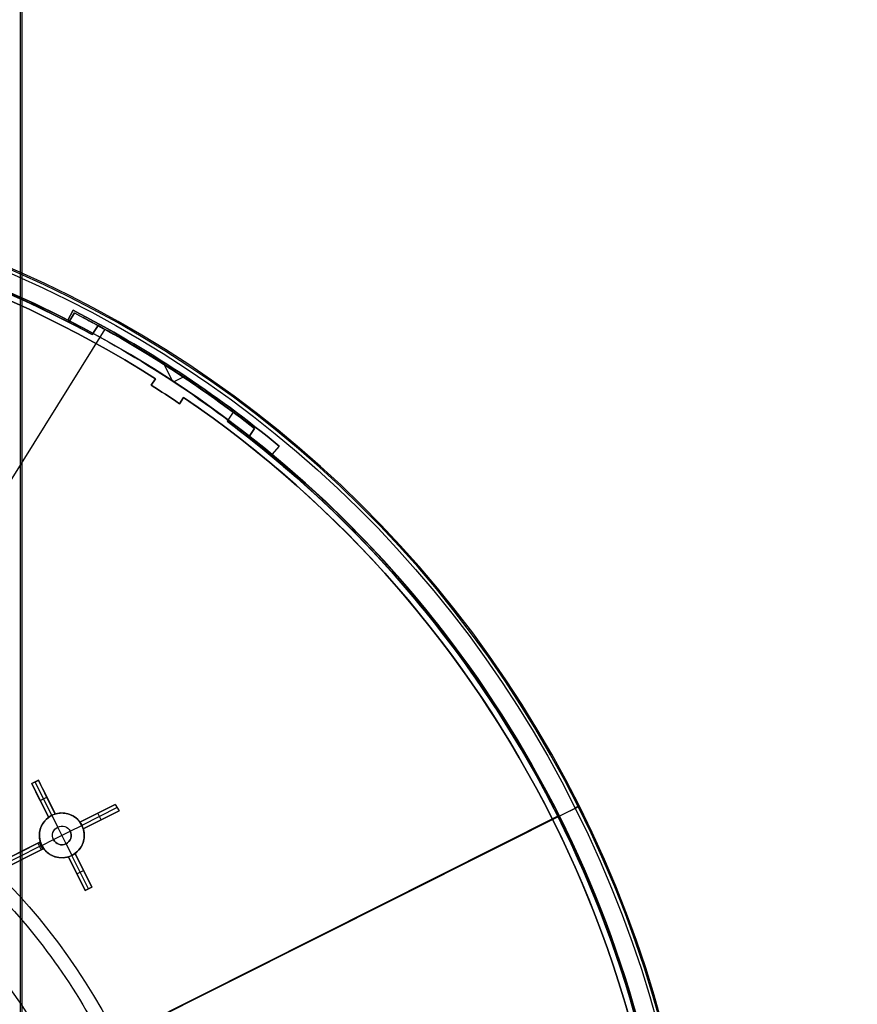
# Model space of a CAD drawing. Extents: x 12963 to 14406, y -2067 to -815.
# Tile 65 of 68: x 13746 to 13858, y -1573 to -1441. Entities that reach past the tile are written whole.
import ezdxf

# ---------------------------------------------------------------- set-up
doc = ezdxf.new("R2010")
doc.units = 0
doc.layers.get('0').update_dxf_attribs({"linetype": 'CONTINUOUS'})
doc.layers.add('COLOR', color=7, linetype='CONTINUOUS')
doc.layers.add('LUZ', color=7, linetype='CONTINUOUS')

msp = doc.modelspace()

# ---------------------------------------------------------------- linework, layer by layer
for p, q in [((13746.06, -821.25, 79.04), (13746.06, -1585.24, 79.04)), ((13746.29, -821.25, 78.07), (13746.29, -1585.24, 78.07))]:
    msp.add_line(p, q)
for centre, end in [((13684.05, -1614.83, 89.37), 210), ((13684.05, -1614.83, 68.69), 71.5923)]:
    msp.add_arc(centre, 73.24, 30, end)
at = {"layer": 'COLOR'}
for p, q in [((13752.45, -1481.33, -30.6), (13753.13, -1480.01, -30.6)), ((13752.45, -1481.33, -34.1), (13753.13, -1480.01, -34.1)), ((13753.13, -1480.01, -32.35), (13752.45, -1481.33, -32.35)), ((13753.13, -1480.01, -34.1), (13753.13, -1480.01, -30.6)), ((13752.45, -1481.33, -30.6), (13752.45, -1481.33, -34.1)), ((13752.79, -1480.67, -34.1), (13752.79, -1480.67, -30.6)), ((13766.42, -1489.47, -34.1), (13765.12, -1486.86, -34.1)), ((13767.4, -1488.34, -30.6), (13767.4, -1488.34, -34.1)), ((13763.59, -1490.02, -10.84), (13764.14, -1489.19, -11.27)), ((13763.59, -1490.02, -30.6), (13764.14, -1489.19, -30.6)), ((13764.14, -1489.19, -20.72), (13763.59, -1490.02, -20.72)), ((13763.87, -1489.6, -30.6), (13763.87, -1489.6, -11.06)), ((13764.14, -1489.19, -11.27), (13764.14, -1489.19, -30.6)), ((13768.11, -1488.81, -34.1), (13766.59, -1489.58, -34.1)), ((13763.59, -1490.02, -30.6), (13763.59, -1490.02, -10.84)), ((13765.48, -1491.24, -10.84), (13765.48, -1491.24, -30.6)), ((13767.9, -1491.66, -11.27), (13767.35, -1492.5, -10.84)), ((13767.35, -1492.5, -30.6), (13767.9, -1491.66, -30.6)), ((13767.35, -1492.5, -20.72), (13767.9, -1491.66, -20.72)), ((13767.62, -1492.08, -30.6), (13767.62, -1492.08, -11.06)), ((13767.9, -1491.66, -30.6), (13767.9, -1491.66, -11.27)), ((13767.35, -1492.5, -10.84), (13767.35, -1492.5, -30.6)), ((13780.67, -1498.16, -34.1), (13779.72, -1499.3, -34.1)), ((13780.67, -1498.16, -30.6), (13779.72, -1499.3, -30.6)), ((13780.67, -1498.16, -32.35), (13779.72, -1499.3, -32.35)), ((13780.2, -1498.73, -34.1), (13780.2, -1498.73, -30.6)), ((13780.67, -1498.16, -30.6), (13780.67, -1498.16, -34.1)), ((13779.72, -1499.3, -34.1), (13779.72, -1499.3, -30.6)), ((13747.6, -1543.27, 11.45), (13748.49, -1542.82, 11.05)), ((13748.49, -1542.82, 10.7), (13747.6, -1543.27, 10.7)), ((13747.6, -1543.27, 11.07), (13748.44, -1542.85, 11.07)), ((13747.6, -1543.27, 10.7), (13747.6, -1543.27, 11.45)), ((13747.6, -1543.27, 10.7), (13749.85, -1547.78, 5.66)), ((13748.04, -1543.05, 10.7), (13748.04, -1543.05, 11.25)), ((13750.28, -1547.52, 5.7), (13748.04, -1543.05, 10.7)), ((13748.49, -1542.82, 10.7), (13748.49, -1542.82, 11.05)), ((13750.75, -1547.33, 5.66), (13748.49, -1542.82, 10.7)), ((13748.39, -1544.86, 8.93), (13749.85, -1547.78, 8.93)), ((13750.75, -1547.33, 8.73), (13749.37, -1544.59, 8.73)), ((13748.73, -1545.53, 8.18), (13749.62, -1545.08, 8.18)), ((13748.73, -1545.53, 8.18), (13748.73, -1545.53, 11.83)), ((13749.62, -1545.08, 8.18), (13749.62, -1545.08, 11.43)), ((13754.05, -1548.43, 11.11), (13758.78, -1546.06, 8.95)), ((13758.78, -1546.06, 8.95), (13754.05, -1548.43, 3.66)), ((13758.78, -1546.06, 8.95), (13759.3, -1546.91, 9.03)), ((13818.15, -1547.62, -35.8), (13820.83, -1546.28, -35.8)), ((13820.83, -1546.28, -11.46), (13820.83, -1546.28, -35.8)), ((13750.28, -1547.52, 5.7), (13750.28, -1547.52, -7.3)), ((13750.28, -1547.52, -7.3), (13751.07, -1549.08, -7.3)), ((13750.75, -1547.33, 5.66), (13750.75, -1547.33, 11.79)), ((13751.1, -1581.23, 22.45), (13820.29, -1546.55, -10.54)), ((13754.05, -1548.43, 7.39), (13757.38, -1546.76, 7.39)), ((13759.04, -1546.48, 8.99), (13754.31, -1548.86, 3.7)), ((13759.3, -1546.91, 9.03), (13754.5, -1549.32, 11.24)), ((13754.5, -1549.32, 3.66), (13759.3, -1546.91, 9.03)), ((13754.5, -1549.32, 7.45), (13757.88, -1547.62, 7.45)), ((13756.41, -1547.24, 6.3), (13756.41, -1547.24, 10.03)), ((13756.9, -1548.12, 6.35), (13756.45, -1547.22, 6.35)), ((13818.15, -1547.62, -30.6), (13817.25, -1548.07, -30.6)), ((13818.15, -1547.62, -35.8), (13818.15, -1547.62, -30.6)), ((13817.25, -1548.07, -11.27), (13738.66, -1587.46, 26.2)), ((13749.85, -1547.78, 12.2), (13749.85, -1547.78, 5.66)), ((13752.74, -1549.64, -7.3), (13754.31, -1548.86, -7.3)), ((13754.05, -1548.43, 11.11), (13754.05, -1548.43, 3.66)), ((13754.31, -1548.86, 3.7), (13754.31, -1548.86, -7.3)), ((13756.9, -1548.12, 10.14), (13756.9, -1548.12, 6.35)), ((13817.25, -1548.07, -11.27), (13817.25, -1548.07, -30.6)), ((13750.51, -1550.76, -1.3), (13752.74, -1549.64, -1.3)), ((13751.07, -1549.08, -1.3), (13751.07, -1549.08, -7.3)), ((13752.19, -1551.32, -1.3), (13751.07, -1549.08, -1.3)), ((13752.74, -1549.64, -7.3), (13752.74, -1549.64, -1.3)), ((13754.5, -1549.32, 3.66), (13754.5, -1549.32, 11.24)), ((13740.67, -1555.13, 17.17), (13748.76, -1551.08, 13.52)), ((13748.42, -1551.25, 0.7), (13740.67, -1555.13, 15.7)), ((13748.76, -1551.08, 8.93), (13744.17, -1553.38, 8.93)), ((13748.76, -1551.08, 0.7), (13748.42, -1551.25, 0.7)), ((13748.42, -1551.25, 0.7), (13748.87, -1552.14, 0.7)), ((13748.59, -1551.16, 0.7), (13749.04, -1552.06, 0.7)), ((13748.64, -1551.7, 0.7), (13748.94, -1551.54, 0.7)), ((13748.76, -1551.08, 0.7), (13748.76, -1551.08, 13.52)), ((13748.94, -1551.54, -7.3), (13750.51, -1550.76, -7.3)), ((13748.94, -1551.54, -7.3), (13748.94, -1551.54, 0.7)), ((13750.51, -1550.76, -1.3), (13750.51, -1550.76, -7.3)), ((13752.19, -1551.32, -1.3), (13752.19, -1551.32, -7.3)), ((13752.19, -1551.32, -7.3), (13752.97, -1552.88, -7.3)), ((13748.64, -1551.7, 0.7), (13740.9, -1555.58, 15.7)), ((13749.21, -1551.97, 13.65), (13741.12, -1556.02, 17.31)), ((13741.12, -1556.02, 15.7), (13748.87, -1552.14, 0.7)), ((13744.58, -1554.29, 9), (13749.21, -1551.97, 9)), ((13748.87, -1552.14, 0.7), (13749.21, -1551.97, 0.7)), ((13749.21, -1551.97, 13.65), (13749.21, -1551.97, 0.7)), ((13752.97, -1552.88, 5.7), (13752.97, -1552.88, -7.3)), ((13755.21, -1557.35, 10.7), (13752.97, -1552.88, 5.7)), ((13753.4, -1552.62, 5.66), (13753.4, -1552.62, 12.53)), ((13755.66, -1557.13, 10.7), (13753.4, -1552.62, 5.66)), ((13755.05, -1555.92, 9.35), (13753.4, -1552.62, 9.35)), ((13752.51, -1553.07, 5.66), (13752.51, -1553.07, 12.94)), ((13752.51, -1553.07, 5.66), (13754.76, -1557.58, 10.7)), ((13752.51, -1553.07, 9.56), (13754.25, -1556.55, 9.56)), ((13753.63, -1555.32, 8.18), (13754.53, -1554.87, 8.18)), ((13753.63, -1555.32, 8.18), (13753.63, -1555.32, 13.21)), ((13754.53, -1554.87, 8.18), (13754.53, -1554.87, 12.8)), ((13755.66, -1557.13, 13.04), (13754.76, -1557.58, 13.46)), ((13755.66, -1557.13, 10.7), (13754.76, -1557.58, 10.7)), ((13754.76, -1557.58, 12.08), (13755.66, -1557.13, 12.08)), ((13754.76, -1557.58, 10.7), (13754.76, -1557.58, 13.46)), ((13755.21, -1557.35, 13.25), (13755.21, -1557.35, 10.7)), ((13755.66, -1557.13, 13.04), (13755.66, -1557.13, 10.7))]:
    msp.add_line(p, q, dxfattribs=at)
for points in [[(13750.75, -1547.33, 11.79), (13750.8, -1547.32, 11.77), (13750.86, -1547.3, 11.75), (13750.91, -1547.29, 11.73), (13750.96, -1547.27, 11.71), (13751.02, -1547.26, 11.69), (13751.07, -1547.25, 11.67), (13751.13, -1547.24, 11.65), (13751.18, -1547.23, 11.63), (13751.24, -1547.22, 11.61), (13751.29, -1547.22, 11.59), (13751.35, -1547.21, 11.58), (13751.41, -1547.21, 11.56), (13751.46, -1547.2, 11.54), (13751.52, -1547.2, 11.52), (13751.58, -1547.2, 11.5), (13751.63, -1547.2, 11.49), (13751.69, -1547.2, 11.47), (13751.75, -1547.2, 11.45), (13751.8, -1547.21, 11.44), (13751.86, -1547.21, 11.42), (13751.92, -1547.21, 11.4), (13751.98, -1547.22, 11.39), (13752.03, -1547.23, 11.37), (13752.09, -1547.24, 11.36), (13752.15, -1547.25, 11.35), (13752.2, -1547.26, 11.33), (13752.26, -1547.27, 11.32), (13752.31, -1547.28, 11.3), (13752.37, -1547.29, 11.29), (13752.43, -1547.31, 11.28), (13752.48, -1547.32, 11.27), (13752.54, -1547.34, 11.26), (13752.59, -1547.36, 11.24), (13752.65, -1547.38, 11.23), (13752.7, -1547.4, 11.22), (13752.76, -1547.42, 11.21), (13752.81, -1547.44, 11.2), (13752.87, -1547.47, 11.19), (13752.92, -1547.49, 11.18), (13752.97, -1547.52, 11.18), (13753.02, -1547.54, 11.17), (13753.08, -1547.57, 11.16), (13753.13, -1547.6, 11.15), (13753.18, -1547.63, 11.15), (13753.23, -1547.66, 11.14), (13753.28, -1547.69, 11.14), (13753.32, -1547.73, 11.13), (13753.37, -1547.76, 11.13), (13753.42, -1547.8, 11.12), (13753.47, -1547.83, 11.12), (13753.51, -1547.87, 11.11), (13753.56, -1547.91, 11.11), (13753.61, -1547.94, 11.11), (13753.65, -1547.98, 11.11), (13753.69, -1548.03, 11.11), (13753.74, -1548.07, 11.1), (13753.78, -1548.11, 11.1), (13753.82, -1548.15, 11.1), (13753.86, -1548.2, 11.1), (13753.9, -1548.24, 11.11), (13753.94, -1548.29, 11.11), (13753.97, -1548.33, 11.11), (13754.01, -1548.38, 11.11), (13754.05, -1548.43, 11.11)], [(13748.76, -1551.08, 13.52), (13748.74, -1551.02, 13.51), (13748.73, -1550.96, 13.5), (13748.71, -1550.9, 13.48), (13748.7, -1550.84, 13.47), (13748.68, -1550.79, 13.46), (13748.67, -1550.73, 13.44), (13748.66, -1550.67, 13.43), (13748.65, -1550.61, 13.41), (13748.65, -1550.55, 13.4), (13748.64, -1550.49, 13.38), (13748.64, -1550.43, 13.36), (13748.63, -1550.37, 13.35), (13748.63, -1550.31, 13.33), (13748.63, -1550.26, 13.31), (13748.63, -1550.2, 13.3), (13748.63, -1550.14, 13.28), (13748.63, -1550.08, 13.26), (13748.63, -1550.02, 13.24), (13748.64, -1549.96, 13.22), (13748.64, -1549.9, 13.2), (13748.65, -1549.84, 13.18), (13748.66, -1549.79, 13.16), (13748.66, -1549.73, 13.14), (13748.67, -1549.67, 13.12), (13748.68, -1549.62, 13.1), (13748.7, -1549.56, 13.08), (13748.71, -1549.5, 13.06), (13748.72, -1549.45, 13.04), (13748.74, -1549.39, 13.02), (13748.75, -1549.33, 13), (13748.77, -1549.28, 12.98), (13748.79, -1549.23, 12.95), (13748.81, -1549.17, 12.93), (13748.83, -1549.12, 12.91), (13748.85, -1549.06, 12.89), (13748.87, -1549.01, 12.86), (13748.9, -1548.96, 12.84), (13748.92, -1548.91, 12.82), (13748.95, -1548.86, 12.79), (13748.97, -1548.8, 12.77), (13749, -1548.75, 12.75), (13749.03, -1548.7, 12.72), (13749.05, -1548.66, 12.7), (13749.08, -1548.61, 12.68), (13749.12, -1548.56, 12.65), (13749.15, -1548.51, 12.63), (13749.18, -1548.47, 12.61), (13749.21, -1548.42, 12.58), (13749.25, -1548.37, 12.56), (13749.28, -1548.33, 12.53), (13749.35, -1548.24, 12.49), (13749.43, -1548.16, 12.44), (13749.51, -1548.08, 12.39), (13749.59, -1548, 12.34), (13749.63, -1547.96, 12.32), (13749.68, -1547.92, 12.29), (13749.72, -1547.88, 12.27), (13749.76, -1547.85, 12.24), (13749.81, -1547.81, 12.22), (13749.85, -1547.78, 12.2)], [(13754.5, -1549.32, 11.24), (13754.51, -1549.38, 11.25), (13754.53, -1549.44, 11.26), (13754.54, -1549.5, 11.27), (13754.56, -1549.56, 11.29), (13754.57, -1549.61, 11.3), (13754.58, -1549.67, 11.31), (13754.59, -1549.73, 11.33), (13754.6, -1549.79, 11.34), (13754.61, -1549.85, 11.35), (13754.61, -1549.91, 11.37), (13754.62, -1549.97, 11.38), (13754.62, -1550.03, 11.4), (13754.62, -1550.09, 11.42), (13754.63, -1550.14, 11.43), (13754.63, -1550.2, 11.45), (13754.63, -1550.26, 11.47), (13754.62, -1550.32, 11.49), (13754.62, -1550.38, 11.5), (13754.62, -1550.44, 11.52), (13754.61, -1550.5, 11.54), (13754.61, -1550.56, 11.56), (13754.6, -1550.61, 11.58), (13754.59, -1550.67, 11.6), (13754.58, -1550.73, 11.62), (13754.57, -1550.79, 11.64), (13754.56, -1550.84, 11.66), (13754.54, -1550.9, 11.68), (13754.53, -1550.96, 11.7), (13754.52, -1551.01, 11.72), (13754.5, -1551.07, 11.74), (13754.48, -1551.12, 11.76), (13754.46, -1551.18, 11.78), (13754.44, -1551.23, 11.8), (13754.42, -1551.28, 11.82), (13754.4, -1551.34, 11.85), (13754.38, -1551.39, 11.87), (13754.36, -1551.44, 11.89), (13754.33, -1551.5, 11.91), (13754.31, -1551.55, 11.94), (13754.28, -1551.6, 11.96), (13754.25, -1551.65, 11.98), (13754.23, -1551.7, 12), (13754.2, -1551.75, 12.03), (13754.17, -1551.79, 12.05), (13754.14, -1551.84, 12.07), (13754.11, -1551.89, 12.1), (13754.07, -1551.94, 12.12), (13754.04, -1551.98, 12.14), (13754.01, -1552.03, 12.17), (13753.97, -1552.07, 12.19), (13753.9, -1552.16, 12.24), (13753.82, -1552.24, 12.29), (13753.74, -1552.33, 12.34), (13753.66, -1552.4, 12.38), (13753.58, -1552.48, 12.43), (13753.49, -1552.55, 12.48), (13753.44, -1552.59, 12.51), (13753.4, -1552.62, 12.53)], [(13752.51, -1553.07, 12.94), (13752.4, -1553.1, 12.98), (13752.34, -1553.11, 13), (13752.29, -1553.13, 13.03), (13752.24, -1553.14, 13.05), (13752.18, -1553.15, 13.07), (13752.13, -1553.16, 13.09), (13752.07, -1553.17, 13.11), (13752.02, -1553.17, 13.13), (13751.96, -1553.18, 13.15), (13751.9, -1553.19, 13.16), (13751.85, -1553.19, 13.18), (13751.79, -1553.2, 13.2), (13751.74, -1553.2, 13.22), (13751.68, -1553.2, 13.24), (13751.62, -1553.2, 13.26), (13751.57, -1553.2, 13.27), (13751.51, -1553.2, 13.29), (13751.45, -1553.19, 13.31), (13751.39, -1553.19, 13.33), (13751.34, -1553.19, 13.34), (13751.28, -1553.18, 13.36), (13751.22, -1553.17, 13.37), (13751.17, -1553.16, 13.39), (13751.11, -1553.16, 13.41), (13751.05, -1553.14, 13.42), (13751, -1553.13, 13.43), (13750.94, -1553.12, 13.45), (13750.89, -1553.11, 13.46), (13750.83, -1553.09, 13.47), (13750.78, -1553.08, 13.49), (13750.72, -1553.06, 13.5), (13750.66, -1553.04, 13.51), (13750.61, -1553.02, 13.52), (13750.55, -1553, 13.53), (13750.5, -1552.98, 13.55), (13750.45, -1552.96, 13.56), (13750.39, -1552.93, 13.57), (13750.34, -1552.91, 13.58), (13750.28, -1552.88, 13.58), (13750.23, -1552.86, 13.59), (13750.18, -1552.83, 13.6), (13750.13, -1552.8, 13.61), (13750.08, -1552.77, 13.62), (13750.03, -1552.74, 13.62), (13749.98, -1552.71, 13.63), (13749.93, -1552.67, 13.63), (13749.88, -1552.64, 13.64), (13749.83, -1552.61, 13.64), (13749.79, -1552.57, 13.65), (13749.74, -1552.53, 13.65), (13749.7, -1552.49, 13.65), (13749.65, -1552.46, 13.66), (13749.61, -1552.42, 13.66), (13749.56, -1552.38, 13.66), (13749.52, -1552.33, 13.66), (13749.48, -1552.29, 13.66), (13749.44, -1552.25, 13.66), (13749.39, -1552.2, 13.66), (13749.36, -1552.16, 13.66), (13749.32, -1552.11, 13.66), (13749.28, -1552.07, 13.66), (13749.24, -1552.02, 13.65), (13749.21, -1551.97, 13.65)]]:
    msp.add_polyline3d(points, dxfattribs=at)
at = {"layer": 'COLOR', "extrusion": (0, 0, -1)}
for centre, radius, start, end in [((-13684.05, -1614.83, 20.93), 149, 64.2468, 122.5163), ((-13684.05, -1614.83, 10.54), 152.39, 333.3816, 153.3816), ((-13684.05, -1614.83, 30.6), 150, 69.6316, 117.1316), ((-13684.05, -1614.83, 33.2), 150, 69.6316, 117.1316), ((-13684.05, -1614.83, 30.6), 151.48, 117.1316, 129.6316), ((-13684.05, -1614.83, 32.35), 151.48, 117.1316, 129.6316), ((-13684.05, -1614.83, 34.1), 150, 117.1316, 129.6316), ((-13684.05, -1614.83, 20.72), 148, 122.5105, 124.2527), ((-13684.05, -1614.83, 20.93), 149, 124.2468, 182.5163), ((-13684.05, -1614.83, 30.6), 150, 129.6316, 153.3816), ((-13684.05, -1614.83, 33.2), 150, 129.6316, 153.3816), ((-13684.05, -1614.83, -18.69), 83.82, 333.3816, 153.3816), ((-13684.05, -1614.83, -22.45), 75, 63.3816, 153.3816), ((-13684.05, -1614.83, -32.97), 75, 63.3816, 243.3816), ((-13684.05, -1614.83, -43.5), 73, 63.3816, 243.3816), ((-13684.05, -1614.83, -43.5), 73, 63.3816, 243.3816), ((-13684.05, -1614.83, -33.4), 73, 63.3816, 243.3816), ((-13684.05, -1614.83, -43.5), 75, 63.3816, 243.3816), ((-13684.05, -1614.83, 10.54), 152.39, 153.3816, 333.3816), ((-13751.63, -1550.2, -3.11), 3, 342.9756, 153.3816), ((-13684.05, -1614.83, 30.6), 150, 153.3816, 177.1316), ((-13684.05, -1614.83, 33.2), 150, 153.3816, 177.1316), ((-13751.63, -1550.2, -3.18), 3, 153.3816, 323.7875), ((-13751.63, -1550.2, 1.3), 1.25, 333.3816, 153.3816), ((-13751.63, -1550.2, 7.3), 1.25, 333.3816, 153.3816), ((-13751.63, -1550.2, 4.3), 1.25, 333.3816, 153.3816), ((-13751.63, -1550.2, 1.3), 1.25, 153.3816, 333.3816), ((-13751.63, -1550.2, 4.3), 1.25, 153.3816, 333.3816), ((-13751.63, -1550.2, -0.7), 3, 333.3816, 342.9756), ((-13751.63, -1550.2, -0.7), 3, 323.7875, 333.3816), ((-13684.05, -1614.83, -17.31), 81.95, 134.1451, 153.3816)]:
    msp.add_arc(centre, radius, start, end, dxfattribs=at)
at = {"layer": 'COLOR'}
for centre, radius, start, end in [((13684.05, -1614.83, -35.8), 153, 26.6184, 206.6184), ((13684.05, -1614.83, -11.46), 153, 26.6184, 206.6184), ((13684.05, -1614.83, -23.63), 153, 26.6184, 206.6184), ((13684.05, -1614.83, -10.91), 152.83, 26.6184, 206.6184), ((13684.05, -1614.83, -35.8), 150, 26.6184, 206.6184), ((13684.05, -1614.83, -11.27), 149, 57.4837, 115.7532), ((13684.05, -1614.83, -30.6), 149, 57.4837, 115.7532), ((13684.05, -1614.83, -34.1), 151.48, 50.3684, 62.8684), ((13684.05, -1614.83, -10.84), 148, 55.7473, 57.4895), ((13684.05, -1614.83, -30.6), 148, 55.7473, 57.4895), ((13684.05, -1614.83, -11.27), 149, 26.6184, 55.7532), ((13684.05, -1614.83, -30.6), 149, 357.4837, 55.7532), ((13684.05, -1614.83, -11.46), 153, 206.6184, 26.6184), ((13684.05, -1614.83, -35.8), 153, 206.6184, 26.6184), ((13684.05, -1614.83, -23.63), 153, 206.6184, 26.6184), ((13684.05, -1614.83, 23.3), 73, 28.2102, 70.0216), ((13684.05, -1614.83, -10.91), 152.83, 206.6184, 26.6184), ((13684.05, -1614.83, -35.8), 150, 206.6184, 26.6184), ((13751.63, -1550.2, -7.3), 3, 26.6184, 206.6184), ((13751.63, -1550.2, -7.3), 3, 206.6184, 26.6184), ((13684.05, -1614.83, -11.27), 149, 357.4837, 26.6184), ((13751.63, -1550.2, -7.3), 1.25, 206.6184, 26.6184)]:
    msp.add_arc(centre, radius, start, end, dxfattribs=at)
at = {"layer": 'COLOR', "extrusion": (-0.89401, -0.448047, 7.11906e-08)}
msp.add_arc((7580.12, -246.79, -11599.03), 261.45, 97.8735, 98.9905, dxfattribs=at)
at = {"layer": 'COLOR', "extrusion": (0.89401, 0.448047, -1.3488e-07)}
msp.add_arc((-7580, -248.94, 11600.03), 263.17, 81.0946, 82.2042, dxfattribs=at)
at = {"layer": 'COLOR', "extrusion": (0.448047, -0.89401, 9.73194e-13)}
msp.add_arc((11662.16, -11.46, 7574.76), 1, 0, 66.9149, dxfattribs=at)
at = {"layer": 'COLOR', "extrusion": (-0.316817, 0.632161, -0.707107)}
msp.add_arc((-11599.53, -5332.71, -5338.63), 2.14, 76.4635, 103.5365, dxfattribs=at)
at = {"layer": 'COLOR', "extrusion": (0.632161, 0.316817, -0.707107)}
for start, end in [(76.4986, 89.9649), (90.0351, 103.5014)]:
    msp.add_arc((-7547.26, 8204.7, 8201.61), 2.15, start, end, dxfattribs=at)
at = {"layer": 'COLOR', "extrusion": (0.316817, -0.632161, -0.707107)}
msp.add_arc((11599.53, 5340.74, 5334.81), 2.14, 76.4635, 103.5365, dxfattribs=at)
at = {"layer": 'COLOR', "extrusion": (0.89401, 0.448047, -1.38068e-09)}
msp.add_arc((-7576.32, -219.76, 11600.03), 233.75, 83.5889, 84.8311, dxfattribs=at)
at = {"layer": 'COLOR', "extrusion": (-0.89401, -0.448047, -1.16298e-07)}
msp.add_arc((7576.36, -217.25, -11599.03), 231.67, 95.2242, 96.4777, dxfattribs=at)
at = {"layer": 'LUZ'}
for p, q in [((13752.55, -1481.61, -34.05), (13753.32, -1480.37, -34.05)), ((13752.55, -1481.61, -32.55), (13753.32, -1480.37, -32.55)), ((13753.32, -1480.37, -33.3), (13752.55, -1481.61, -33.3)), ((13753.32, -1480.37, -34.05), (13753.32, -1480.37, -32.55)), ((13752.55, -1481.61, -34.05), (13752.55, -1481.61, -32.55)), ((13752.93, -1480.99, -32.55), (13752.93, -1480.99, -34.05)), ((13757.39, -1482.55, -34.05), (13597.32, -1738.75, -34.05)), ((13757.39, -1482.55, -32.55), (13597.32, -1738.75, -32.55)), ((13756.48, -1482.05, -32.55), (13755.68, -1483.27, -32.55)), ((13755.68, -1483.27, -31.05), (13756.48, -1482.05, -31.05)), ((13756.48, -1482.05, -31.8), (13755.68, -1483.27, -31.8)), ((13756.08, -1482.66, -32.55), (13756.08, -1482.66, -31.05)), ((13756.48, -1482.05, -32.55), (13756.48, -1482.05, -31.05)), ((13755.68, -1483.27, -32.55), (13755.68, -1483.27, -31.05)), ((13764.19, -1486.56, -32.55), (13764.19, -1486.56, -34.05)), ((13767.21, -1488.49, -32.55), (13767.21, -1488.49, -31.05)), ((13774.52, -1493.62, -34.05), (13773.75, -1494.85, -34.05)), ((13774.52, -1493.62, -32.55), (13773.75, -1494.85, -32.55)), ((13774.52, -1493.62, -33.3), (13773.75, -1494.85, -33.3)), ((13774.52, -1493.62, -34.05), (13774.52, -1493.62, -32.55)), ((13773.75, -1494.85, -32.55), (13773.75, -1494.85, -34.05)), ((13774.13, -1494.24, -34.05), (13774.13, -1494.24, -32.55)), ((13776.57, -1497.01, -32.55), (13777.37, -1495.8, -32.55)), ((13777.37, -1495.8, -31.05), (13776.57, -1497.01, -31.05)), ((13776.57, -1497.01, -31.8), (13777.37, -1495.8, -31.8)), ((13777.37, -1495.8, -32.55), (13777.37, -1495.8, -31.05)), ((13776.57, -1497.01, -32.55), (13776.57, -1497.01, -31.05)), ((13776.97, -1496.41, -32.55), (13776.97, -1496.41, -31.05)), ((13550.16, -1682.01, -31.05), (13817.94, -1547.65, -31.05)), ((13817.94, -1547.65, -32.55), (13550.16, -1682.01, -32.55)), ((13817.94, -1547.65, -32.55), (13817.94, -1547.65, -31.05))]:
    msp.add_line(p, q, dxfattribs=at)
at = {"layer": 'LUZ', "extrusion": (0, 0, -1)}
for centre, radius, start, end in [((-13684.05, -1614.83, 31.05), 149.8, 68.142, 118.5689), ((-13684.05, -1614.83, 34.05), 149.8, 66.784, 117.2108), ((-13684.05, -1614.83, 33.3), 149.8, 66.784, 117.2108), ((-13684.05, -1614.83, 32.55), 149.8, 68.142, 117.2108), ((-13684.05, -1614.83, 34.05), 151.25, 117.2568, 126.738), ((-13684.05, -1614.83, 32.55), 151.25, 117.2568, 118.6149), ((-13684.05, -1614.83, 33.3), 151.25, 117.2568, 126.738), ((-13684.05, -1614.83, 32.55), 151.25, 118.6149, 126.738), ((-13684.05, -1614.83, 31.05), 151.25, 118.6149, 128.0961), ((-13684.05, -1614.83, 34.05), 149.8, 126.784, 177.2108), ((-13684.05, -1614.83, 32.55), 149.8, 126.784, 128.142), ((-13684.05, -1614.83, 33.3), 149.8, 126.784, 177.2108), ((-13684.05, -1614.83, 32.55), 149.8, 128.142, 177.2108), ((-13684.05, -1614.83, 31.05), 149.8, 128.142, 178.5689)]:
    msp.add_arc(centre, radius, start, end, dxfattribs=at)
at = {"layer": 'LUZ'}
for centre, radius, start, end in [((13684.05, -1614.83, -32.55), 149.8, 62.7892, 111.858), ((13684.05, -1614.83, -31.8), 149.8, 61.4311, 111.858), ((13684.05, -1614.83, -32.55), 149.8, 61.4311, 62.7892), ((13684.05, -1614.83, -32.55), 151.25, 53.262, 61.3851), ((13684.05, -1614.83, -31.8), 151.25, 51.9039, 61.3851), ((13684.05, -1614.83, -32.55), 151.25, 51.9039, 53.262), ((13684.05, -1614.83, -32.55), 149.8, 2.7892, 51.858), ((13684.05, -1614.83, -31.8), 149.8, 1.4311, 51.858)]:
    msp.add_arc(centre, radius, start, end, dxfattribs=at)

doc.saveas('drawing.dxf')
